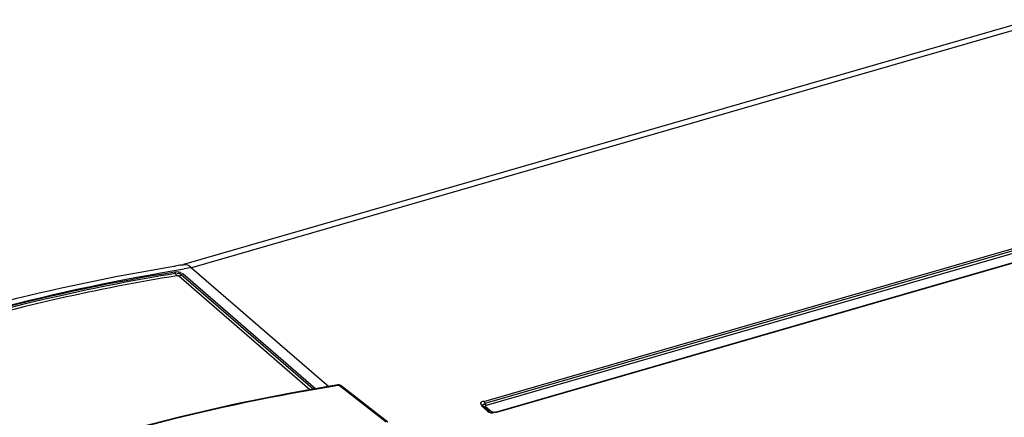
# Model space of a CAD drawing. Header units: inches. Extents: x 0 to 117, y 0 to 83.
# Tile 64 of 67: x 98.04 to 100.54, y 30.37 to 31.38. Entities that reach past the tile are written whole.
import ezdxf

# ---------------------------------------------------------------- set-up
doc = ezdxf.new("R2010")
doc.units = ezdxf.units.IN
doc.header["$LTSCALE"] = 6.431102
doc.header["$MEASUREMENT"] = 0
doc.layers.get('0').update_dxf_attribs({"linetype": 'CONTINUOUS'})

msp = doc.modelspace()

# ---------------------------------------------------------------- linework, layer by layer
at = {"color": 7, "linetype": 'CONTINUOUS'}
for p, q in [((100.6131, 31.3813), (98.453, 30.7578)), ((100.6349, 31.3739), (98.4738, 30.75)), ((99.2179, 30.4098), (100.9073, 30.8975)), ((100.9104, 30.8922), (99.2209, 30.4045)), ((100.9134, 30.887), (99.224, 30.3993)), ((99.2479, 30.3826), (100.9373, 30.8703)), ((100.9395, 30.8695), (99.2501, 30.3818)), ((98.4284, 30.7537), (98.4315, 30.7542)), ((98.448, 30.7568), (98.4509, 30.7573)), ((98.4509, 30.7573), (98.4531, 30.7576)), ((98.4738, 30.75), (98.8231, 30.4475)), ((98.775, 30.4392), (98.4414, 30.7282)), ((98.7837, 30.4407), (98.4473, 30.7321)), ((98.4517, 30.735), (98.7902, 30.4418)), ((98.8503, 30.4502), (98.8534, 30.4479)), ((98.8534, 30.4479), (98.9692, 30.358)), ((98.9733, 30.3571), (98.8545, 30.4493)), ((99.2276, 30.3849), (99.2118, 30.3985)), ((99.217, 30.3976), (99.2327, 30.384)), ((99.2225, 30.3965), (99.2382, 30.3828)), ((99.2384, 30.3823), (99.2389, 30.3825)), ((99.2439, 30.3821), (99.2477, 30.3832))]:
    msp.add_line(p, q, dxfattribs=at)
for points in [[(98.4307, 30.7395), (98.431, 30.7392), (98.4313, 30.7388), (98.4316, 30.7384), (98.4319, 30.738), (98.4321, 30.7375), (98.4324, 30.7369), (98.4326, 30.7363), (98.4327, 30.7357), (98.4329, 30.7351)], [(98.4329, 30.7351), (98.433, 30.7345), (98.4332, 30.7339), (98.4334, 30.7332), (98.4337, 30.7324), (98.4341, 30.7316), (98.4344, 30.7309), (98.4349, 30.7303), (98.4353, 30.7298), (98.4357, 30.7293)], [(98.4414, 30.7282), (98.441, 30.7284), (98.4405, 30.7287), (98.44, 30.7289), (98.4393, 30.7291), (98.4386, 30.7293), (98.4379, 30.7294), (98.4372, 30.7294), (98.4365, 30.7294), (98.4357, 30.7293)], [(98.4473, 30.7321), (98.4469, 30.7316), (98.4464, 30.731), (98.4459, 30.7305), (98.4452, 30.7299), (98.4445, 30.7294), (98.4437, 30.729), (98.443, 30.7286), (98.4422, 30.7283), (98.4414, 30.7282)], [(98.4517, 30.735), (98.4512, 30.7349), (98.4506, 30.7347), (98.4501, 30.7345), (98.4496, 30.7342), (98.4491, 30.7338), (98.4486, 30.7335), (98.4481, 30.733), (98.4477, 30.7326), (98.4473, 30.7321)], [(98.8458, 30.4514), (98.7252, 30.4306), (98.5836, 30.4023), (98.4417, 30.3697), (98.2996, 30.3329)], [(98.8545, 30.4493), (98.8533, 30.4501), (98.8519, 30.4507), (98.8506, 30.4511), (98.8492, 30.4514), (98.8478, 30.4515), (98.8464, 30.4514), (98.8458, 30.4514)], [(98.8477, 30.4508), (98.8472, 30.4511), (98.8467, 30.4513), (98.8461, 30.4514), (98.8458, 30.4514)], [(98.8473, 30.4508), (98.8478, 30.4508), (98.8483, 30.4508), (98.8487, 30.4508), (98.849, 30.4508), (98.8493, 30.4507), (98.8496, 30.4506), (98.8499, 30.4505), (98.8501, 30.4504), (98.8503, 30.4502)], [(99.217, 30.3976), (99.2167, 30.3979), (99.2162, 30.3982), (99.2157, 30.3984), (99.2151, 30.3986), (99.2145, 30.3987), (99.2138, 30.3988), (99.2132, 30.3988), (99.2125, 30.3987), (99.2118, 30.3985)], [(99.2179, 30.4098), (99.2183, 30.4094), (99.2186, 30.4089), (99.219, 30.4085), (99.2194, 30.4079), (99.2197, 30.4073), (99.2201, 30.4067), (99.2204, 30.406), (99.2207, 30.4053)], [(99.2207, 30.4053), (99.2212, 30.4038), (99.2215, 30.4031), (99.2218, 30.4024), (99.2221, 30.4018), (99.2225, 30.4012), (99.2228, 30.4006), (99.2232, 30.4001), (99.2236, 30.3997), (99.224, 30.3993)], [(99.2225, 30.3965), (99.2222, 30.3968), (99.222, 30.3972), (99.2219, 30.3975), (99.222, 30.3979), (99.2222, 30.3982), (99.2225, 30.3986), (99.2229, 30.3988), (99.2234, 30.3991), (99.224, 30.3993)], [(99.2276, 30.3849), (99.2283, 30.385), (99.2289, 30.3851), (99.2296, 30.3851), (99.2302, 30.3851), (99.2308, 30.385), (99.2314, 30.3848), (99.232, 30.3845), (99.2325, 30.3842), (99.2327, 30.384)], [(99.2359, 30.3826), (99.2362, 30.3825), (99.2369, 30.3826), (99.2375, 30.3827), (99.2382, 30.3828)], [(99.2412, 30.3818), (99.2405, 30.3819), (99.2399, 30.382), (99.2393, 30.3822), (99.2387, 30.3825), (99.2382, 30.3828)], [(99.2439, 30.3821), (99.2433, 30.3819), (99.2426, 30.3818), (99.2419, 30.3818), (99.2412, 30.3818)], [(99.2479, 30.3826), (99.2482, 30.3826), (99.2486, 30.3826), (99.2489, 30.3825), (99.2493, 30.3824), (99.2497, 30.3822), (99.2501, 30.3818)]]:
    msp.add_lwpolyline(points, dxfattribs=at)
for centre, radius, start, end in [((99.2334, 25.8157), 5.0032, 99.032, 99.2225), ((99.2533, 25.818), 4.9932, 98.9807, 99.1992), ((99.2402, 30.3867), 0.00616, 311.4938, 321.3922)]:
    msp.add_arc(centre, radius, start, end, dxfattribs=at)
for points, knots in [([(97.1782, 30.376), (97.2836, 30.42), (97.6976, 30.58), (98.1298, 30.6943), (98.455, 30.747)], [0, 0, 0, 0, 0.257517, 1, 1, 1, 1]), ([(97.2236, 30.4111), (97.3232, 30.4513), (97.7146, 30.598), (98.1218, 30.7037), (98.4284, 30.7537)], [0, 0, 0, 0, 0.256959, 1, 1, 1, 1]), ([(97.2286, 30.3925), (97.3275, 30.4336), (97.7173, 30.5833), (98.1242, 30.6899), (98.4307, 30.7395)], [0, 0, 0, 0, 0.256419, 1, 1, 1, 1]), ([(98.4329, 30.7351), (98.3324, 30.7189), (97.9225, 30.6393), (97.5228, 30.5094), (97.2313, 30.3883)], [0, 0, 0, 0, 0.243845, 1, 1, 1, 1]), ([(98.4357, 30.7293), (98.3353, 30.7131), (97.9257, 30.6335), (97.5262, 30.5037), (97.2349, 30.3827)], [0, 0, 0, 0, 0.243845, 1, 1, 1, 1]), ([(97.6122, 30.0943), (97.7138, 30.1367), (98.1141, 30.2911), (98.5323, 30.4005), (98.8473, 30.4508)], [0, 0, 0, 0, 0.256523, 1, 1, 1, 1]), ([(98.8544, 30.4491), (98.8538, 30.4496), (98.8525, 30.4502), (98.851, 30.4504), (98.8503, 30.4502)], [0, 0, 0, 0, 0.501112, 1, 1, 1, 1]), ([(99.2179, 30.4098), (99.2149, 30.4089), (99.2103, 30.4083), (99.2085, 30.4018), (99.2122, 30.4014), (99.2139, 30.401)], [0, 0, 0, 0, 0.54894, 0.700906, 1, 1, 1, 1]), ([(99.2172, 30.3975), (99.2162, 30.3983), (99.2136, 30.4021), (99.2186, 30.4029), (99.2204, 30.4028)], [0, 0, 0, 0, 0.426156, 1, 1, 1, 1]), ([(99.2479, 30.3826), (99.245, 30.3817), (99.2441, 30.381), (99.2378, 30.3821), (99.2381, 30.3822)], [0, 0, 0, 0, 0.921193, 1, 1, 1, 1])]:
    msp.add_open_spline(points, degree=3, knots=knots, dxfattribs=at)
for points in [[(98.4738, 30.75), (98.4682, 30.7548), (98.4604, 30.7588), (98.4531, 30.7576)], [(98.4307, 30.7395), (98.4361, 30.7403), (98.4482, 30.7409), (98.4465, 30.7358)], [(98.4473, 30.7321), (98.4444, 30.7345), (98.4388, 30.737), (98.4362, 30.7342)], [(99.2276, 30.3849), (99.2319, 30.3812), (99.2401, 30.3783), (99.2443, 30.3821)]]:
    msp.add_open_spline(points, degree=3, dxfattribs=at)

doc.saveas('drawing.dxf')
